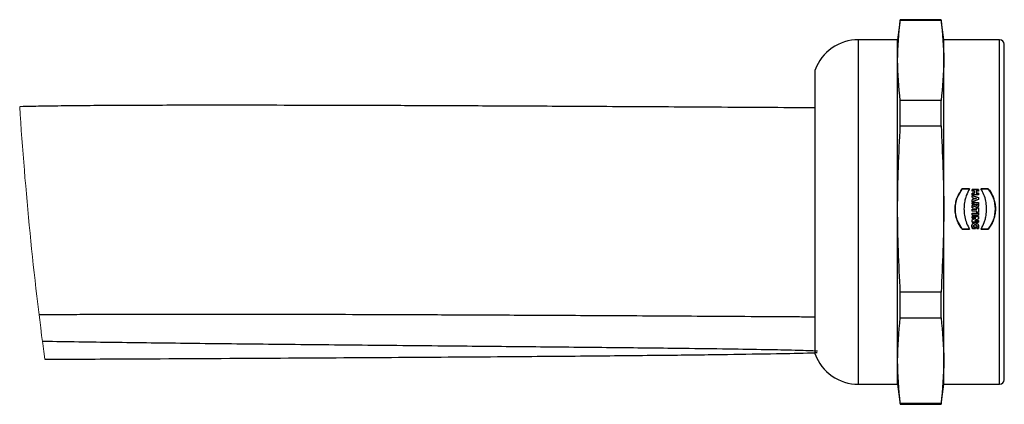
# Model space of a CAD drawing. Header units: millimetres. Extents: x 559 to 1365, y 424 to 1103.
# Tile 41 of 45: x 1193 to 1215, y 995 to 1003. Entities that reach past the tile are written whole.
import ezdxf

# ---------------------------------------------------------------- set-up
doc = ezdxf.new("R2010")
doc.units = ezdxf.units.MM

msp = doc.modelspace()

# ---------------------------------------------------------------- linework, layer by layer
at = {"color": 7, "linetype": 'Continuous', "lineweight": 25}
for p, q in [((1212.407919, 1003.014775), (1212.347309, 1002.583524)), ((1213.2867, 1003.014775), (1212.407919, 1003.014775)), ((1212.407919, 1003.007408), (1212.407919, 1003.014775)), ((1212.407919, 1003.007408), (1213.2867, 1003.007408)), ((1213.347311, 1002.583524), (1213.2867, 1003.014775)), ((1213.2867, 1003.007408), (1213.2867, 1003.014775)), ((1212.347309, 1002.583524), (1211.509059, 1002.583524)), ((1212.347309, 995.158525), (1212.347309, 1002.583524)), ((1214.547309, 1002.583524), (1213.347311, 1002.583524)), ((1213.347311, 995.158525), (1213.347311, 1002.583524)), ((1214.647266, 998.934123), (1214.647266, 1002.480872)), ((1210.572312, 995.808525), (1210.572312, 1001.933525)), ((1212.407919, 1000.725326), (1212.407919, 1001.272424)), ((1213.2867, 1001.272424), (1212.407919, 1001.272424)), ((1213.2867, 1000.725326), (1213.2867, 1001.272424)), ((1212.407919, 1000.725326), (1213.2867, 1000.725326)), ((1213.742743, 999.372463), (1213.900002, 999.372463)), ((1213.742743, 999.369762), (1213.742743, 999.372463)), ((1213.900002, 999.369762), (1213.742743, 999.369762)), ((1213.952417, 999.358609), (1214.092205, 999.358609)), ((1213.952417, 999.320333), (1213.952417, 999.358609)), ((1214.092205, 999.355983), (1213.952417, 999.355983)), ((1214.007454, 999.320333), (1213.952417, 999.320333)), ((1213.952417, 999.278832), (1214.007454, 999.278832)), ((1213.952417, 999.240455), (1213.952417, 999.278832)), ((1214.007454, 999.276635), (1213.952417, 999.276635)), ((1214.092205, 999.240455), (1213.952417, 999.240455)), ((1213.952417, 999.226708), (1214.092205, 999.181277)), ((1213.952417, 999.188704), (1213.952417, 999.226708)), ((1214.092205, 999.179605), (1213.952417, 999.224791)), ((1214.007454, 999.278832), (1214.007454, 999.320333)), ((1214.007454, 999.276635), (1214.007454, 999.278832)), ((1214.041228, 999.320333), (1214.041228, 999.278832)), ((1214.092205, 999.320333), (1214.041228, 999.320333)), ((1214.041228, 999.278832), (1214.092205, 999.278832)), ((1214.041228, 999.276635), (1214.041228, 999.278832)), ((1214.092205, 999.276635), (1214.041228, 999.276635)), ((1214.092205, 999.358609), (1214.092205, 999.320333)), ((1214.092205, 999.278832), (1214.092205, 999.240455)), ((1214.14462, 999.372463), (1214.301879, 999.372463)), ((1214.301879, 999.369762), (1214.14462, 999.369762)), ((1214.301879, 999.372463), (1214.301879, 999.369762)), ((1213.975223, 999.181718), (1213.952417, 999.188704)), ((1213.952417, 999.13154), (1213.975223, 999.13876)), ((1214.092205, 999.137345), (1213.952417, 999.089533)), ((1213.975223, 999.137318), (1213.952417, 999.130137)), ((1213.952417, 999.089533), (1213.952417, 999.13154)), ((1213.952417, 999.075958), (1214.092205, 999.075958)), ((1213.952417, 999.037417), (1213.952417, 999.075958)), ((1214.025932, 999.074854), (1213.952417, 999.074854)), ((1214.00329, 999.037417), (1213.952417, 999.037417)), ((1213.952417, 999.009697), (1214.00329, 999.035658)), ((1214.00329, 999.034771), (1213.952417, 999.00895)), ((1213.952417, 998.962909), (1213.952417, 999.009697)), ((1213.975223, 999.13876), (1213.975223, 999.181718)), ((1213.975223, 999.137318), (1213.975223, 999.13876)), ((1214.00329, 999.035658), (1214.00329, 999.037417)), ((1214.00329, 999.034771), (1214.00329, 999.035658)), ((1214.00548, 999.17265), (1214.027735, 999.165872)), ((1214.00548, 999.148273), (1214.00548, 999.17265)), ((1214.027958, 999.155274), (1214.00548, 999.148273)), ((1214.027958, 999.153743), (1214.00548, 999.14678)), ((1214.00548, 999.14678), (1214.00548, 999.148273)), ((1214.027735, 999.165872), (1214.034694, 999.163936)), ((1214.034761, 999.157264), (1214.027958, 999.155274)), ((1214.034761, 999.155722), (1214.027958, 999.153743)), ((1214.027958, 999.153743), (1214.027958, 999.155274)), ((1214.0307, 999.031063), (1214.03076, 999.033315)), ((1214.031736, 999.023788), (1214.0307, 999.031063)), ((1214.0307, 999.0302), (1214.0307, 999.031063)), ((1214.031736, 999.022965), (1214.0307, 999.0302)), ((1214.03076, 999.033315), (1214.030931, 999.035595)), ((1214.030931, 999.035595), (1214.03114, 999.037417)), ((1214.03114, 999.037417), (1214.061181, 999.037417)), ((1214.034783, 999.018147), (1214.031736, 999.023788)), ((1214.031736, 999.022965), (1214.031736, 999.023788)), ((1214.034783, 999.017354), (1214.031736, 999.022965)), ((1214.034694, 999.163936), (1214.041325, 999.162269)), ((1214.041332, 999.159037), (1214.034761, 999.157264)), ((1214.041332, 999.157486), (1214.034761, 999.155722)), ((1214.034761, 999.155722), (1214.034761, 999.157264)), ((1214.039768, 999.014498), (1214.034783, 999.018147)), ((1214.034783, 999.017354), (1214.034783, 999.018147)), ((1214.039768, 999.013725), (1214.034783, 999.017354)), ((1214.0466, 999.013202), (1214.039768, 999.014498)), ((1214.039768, 999.013725), (1214.039768, 999.014498)), ((1214.0466, 999.012436), (1214.039768, 999.013725)), ((1214.041325, 999.162269), (1214.047695, 999.160844)), ((1214.047695, 999.160517), (1214.041332, 999.159037)), ((1214.041332, 999.157486), (1214.041332, 999.159037)), ((1214.047695, 999.158958), (1214.041332, 999.157486)), ((1214.05417, 999.014805), (1214.0466, 999.013202)), ((1214.05417, 999.01403), (1214.0466, 999.012436)), ((1214.0466, 999.012436), (1214.0466, 999.013202)), ((1214.047695, 999.160517), (1214.047695, 999.160844)), ((1214.047695, 999.158958), (1214.047695, 999.160517)), ((1214.059497, 999.020181), (1214.05417, 999.014805)), ((1214.059497, 999.019377), (1214.05417, 999.01403)), ((1214.05417, 999.01403), (1214.05417, 999.014805)), ((1214.061508, 999.030183), (1214.059497, 999.020181)), ((1214.061508, 999.029327), (1214.059497, 999.019377)), ((1214.059497, 999.019377), (1214.059497, 999.020181)), ((1214.061181, 999.037417), (1214.061359, 999.035566)), ((1214.061359, 999.035566), (1214.061471, 999.03291)), ((1214.061471, 999.03291), (1214.061508, 999.030184)), ((1214.061508, 999.029326), (1214.061508, 999.030184)), ((1214.091497, 999.007525), (1214.090059, 999.00163)), ((1214.092503, 999.013927), (1214.091497, 999.007525)), ((1214.092205, 999.181277), (1214.092205, 999.137345)), ((1214.092205, 999.075958), (1214.092547, 999.070132)), ((1214.092205, 999.074854), (1214.092205, 999.075958)), ((1214.092555, 999.068971), (1214.092212, 999.074854)), ((1214.093106, 999.020826), (1214.092503, 999.013927)), ((1214.092547, 999.070132), (1214.092808, 999.063863)), ((1214.092555, 999.068971), (1214.092547, 999.070132)), ((1214.092808, 999.062824), (1214.092555, 999.068971)), ((1214.092808, 999.063863), (1214.093009, 999.057217)), ((1214.092808, 999.062824), (1214.092808, 999.063863)), ((1214.093009, 999.056214), (1214.092808, 999.062824)), ((1214.093009, 999.057217), (1214.093151, 999.050262)), ((1214.093009, 999.056214), (1214.093009, 999.057217)), ((1214.093151, 999.049296), (1214.093009, 999.056214)), ((1214.0933, 999.028213), (1214.093106, 999.020826)), ((1214.093151, 999.050262), (1214.09324, 999.043064)), ((1214.093151, 999.049296), (1214.093151, 999.050262)), ((1214.09324, 999.042138), (1214.093151, 999.049296)), ((1214.09324, 999.043064), (1214.093285, 999.035692)), ((1214.09324, 999.042138), (1214.09324, 999.043064)), ((1214.093285, 999.034805), (1214.09324, 999.042138)), ((1214.093285, 999.035692), (1214.0933, 999.028213)), ((1214.093285, 999.034805), (1214.093285, 999.035692)), ((1214.0933, 999.027366), (1214.093285, 999.034805)), ((1213.781411, 998.871805), (1213.781411, 998.871809)), ((1213.995064, 998.987565), (1213.952417, 998.962909)), ((1213.952417, 998.892528), (1213.952417, 998.931116)), ((1213.952417, 998.931116), (1214.059102, 998.931116)), ((1214.059102, 998.930792), (1213.952417, 998.930792)), ((1214.059102, 998.892528), (1213.952417, 998.892528)), ((1213.952417, 998.842866), (1214.092205, 998.842866)), ((1213.952417, 998.804383), (1213.952417, 998.842866)), ((1213.952417, 998.804742), (1214.092205, 998.804742)), ((1214.092205, 998.804383), (1213.952417, 998.804383)), ((1214.000391, 998.990742), (1213.995064, 998.987565)), ((1214.011187, 998.997756), (1214.005718, 998.994137)), ((1214.014272, 998.991398), (1214.011187, 998.997756)), ((1214.018437, 998.985881), (1214.014272, 998.991398)), ((1214.029329, 998.977569), (1214.02351, 998.981255)), ((1214.035722, 998.974875), (1214.029329, 998.977569)), ((1214.042524, 998.973221), (1214.035722, 998.974875)), ((1214.049558, 998.972659), (1214.042524, 998.973221)), ((1214.055928, 998.972963), (1214.049558, 998.972659)), ((1214.061747, 998.973868), (1214.055928, 998.972963)), ((1214.059102, 998.961263), (1214.092205, 998.961263)), ((1214.059102, 998.931116), (1214.059102, 998.961263)), ((1214.092205, 998.960777), (1214.059102, 998.960777)), ((1214.059102, 998.930792), (1214.059102, 998.931116)), ((1214.059102, 998.862268), (1214.059102, 998.892528)), ((1214.059102, 998.862315), (1214.092205, 998.862315)), ((1214.092205, 998.862268), (1214.059102, 998.862268)), ((1214.067037, 998.975365), (1214.061747, 998.973868)), ((1214.071798, 998.977444), (1214.067037, 998.975365)), ((1214.076052, 998.980097), (1214.071798, 998.977444)), ((1214.0798, 998.983314), (1214.076052, 998.980097)), ((1214.088181, 998.996252), (1214.085857, 998.9914)), ((1214.092205, 998.961263), (1214.092205, 998.862268)), ((1214.092205, 998.842866), (1214.092205, 998.804383)), ((1214.265654, 998.936131), (1214.265654, 998.936486)), ((1214.647266, 995.25611), (1214.647266, 998.934123)), ((1213.950696, 998.578457), (1213.951672, 998.584659)), ((1213.951672, 998.584659), (1213.95302, 998.590527)), ((1213.952417, 998.775335), (1214.092205, 998.775335)), ((1213.952417, 998.738296), (1213.952417, 998.775335)), ((1213.952417, 998.739011), (1214.009541, 998.739011)), ((1214.009541, 998.738296), (1213.952417, 998.738296)), ((1213.952417, 998.702037), (1214.00022, 998.725482)), ((1213.952417, 998.653197), (1213.952417, 998.702037)), ((1213.952417, 998.654371), (1214.092205, 998.654371)), ((1214.092205, 998.653197), (1213.952417, 998.653197)), ((1213.95302, 998.590527), (1213.954734, 998.596057)), ((1213.954734, 998.596057), (1213.956813, 998.601246)), ((1213.956813, 998.601246), (1213.959234, 998.606094)), ((1213.985237, 998.630239), (1213.990139, 998.632263)), ((1213.987234, 998.576584), (1213.9897, 998.582068)), ((1213.9897, 998.580504), (1213.987234, 998.57499)), ((1213.9897, 998.582068), (1213.993052, 998.586642)), ((1213.993052, 998.585102), (1213.9897, 998.580504)), ((1213.9897, 998.582068), (1213.9897, 998.580504)), ((1213.990139, 998.632263), (1213.995317, 998.633925)), ((1213.993052, 998.586642), (1213.997232, 998.59033)), ((1213.997232, 998.58881), (1213.993052, 998.585102)), ((1213.993052, 998.586642), (1213.993052, 998.585102)), ((1213.995317, 998.633925), (1214.000749, 998.63522)), ((1213.997232, 998.59033), (1214.002187, 998.593156)), ((1214.002187, 998.591652), (1213.997232, 998.58881)), ((1213.997232, 998.59033), (1213.997232, 998.58881)), ((1214.00022, 998.725482), (1214.008453, 998.729406)), ((1214.000749, 998.63522), (1214.006434, 998.636149)), ((1214.002187, 998.593157), (1214.007872, 998.595145)), ((1214.007872, 998.593651), (1214.002187, 998.591652)), ((1214.002187, 998.593156), (1214.002187, 998.591652)), ((1214.006434, 998.636149), (1214.012364, 998.636708)), ((1214.007872, 998.595145), (1214.014212, 998.596321)), ((1214.007872, 998.595145), (1214.007872, 998.593651)), ((1214.014212, 998.594833), (1214.007872, 998.593651)), ((1214.009541, 998.739011), (1214.017498, 998.739096)), ((1214.009541, 998.739011), (1214.009541, 998.738296)), ((1214.017498, 998.738381), (1214.009541, 998.738296)), ((1214.012364, 998.636708), (1214.018533, 998.636895)), ((1214.014212, 998.596321), (1214.021149, 998.596709)), ((1214.014212, 998.596321), (1214.014212, 998.594833)), ((1214.021163, 998.595222), (1214.014212, 998.594833)), ((1214.014361, 998.689764), (1214.021231, 998.692788)), ((1214.021231, 998.691823), (1214.014361, 998.688782)), ((1214.014361, 998.689764), (1214.014361, 998.688782)), ((1214.014361, 998.688782), (1214.024181, 998.689667)), ((1214.017498, 998.739096), (1214.024315, 998.739399)), ((1214.017498, 998.739096), (1214.017498, 998.738381)), ((1214.024315, 998.738684), (1214.017498, 998.738381)), ((1214.018533, 998.636895), (1214.024613, 998.636701)), ((1214.021149, 998.596709), (1214.021163, 998.595222)), ((1214.021149, 998.596708), (1214.027742, 998.596332)), ((1214.027727, 998.594847), (1214.021163, 998.595222)), ((1214.021231, 998.692788), (1214.028361, 998.696056)), ((1214.028361, 998.695108), (1214.021231, 998.691823)), ((1214.021231, 998.692788), (1214.021231, 998.691823)), ((1214.024181, 998.689667), (1214.034075, 998.690164)), ((1214.024315, 998.739397), (1214.031691, 998.739989)), ((1214.024315, 998.739399), (1214.024315, 998.738684)), ((1214.031691, 998.739279), (1214.024315, 998.738684)), ((1214.024382, 998.736397), (1214.031691, 998.739279)), ((1214.030507, 998.636126), (1214.024613, 998.636701)), ((1214.027742, 998.596332), (1214.027727, 998.594847)), ((1214.033837, 998.593722), (1214.027727, 998.594847)), ((1214.027742, 998.596332), (1214.033837, 998.595216)), ((1214.028361, 998.696056), (1214.035677, 998.699501)), ((1214.035677, 998.698572), (1214.028361, 998.695108)), ((1214.028361, 998.695108), (1214.028361, 998.696056)), ((1214.030507, 998.636126), (1214.036199, 998.635176)), ((1214.031691, 998.739989), (1214.031691, 998.739279)), ((1214.033837, 998.595216), (1214.033837, 998.593722)), ((1214.033837, 998.595216), (1214.039432, 998.593348)), ((1214.039432, 998.591844), (1214.033837, 998.593722)), ((1214.034075, 998.690164), (1214.043307, 998.690319)), ((1214.035677, 998.699501), (1214.043098, 998.703054)), ((1214.043098, 998.702144), (1214.035677, 998.698572)), ((1214.035677, 998.699501), (1214.035677, 998.698572)), ((1214.039432, 998.593348), (1214.039432, 998.591844)), ((1214.039432, 998.593348), (1214.044461, 998.590729)), ((1214.044461, 998.58921), (1214.039432, 998.591844)), ((1214.043098, 998.703054), (1214.050541, 998.706648)), ((1214.050541, 998.705757), (1214.043098, 998.702144)), ((1214.043098, 998.703054), (1214.043098, 998.702144)), ((1214.043307, 998.690319), (1214.092205, 998.690319)), ((1214.044461, 998.590729), (1214.044461, 998.58921)), ((1214.044461, 998.590729), (1214.048872, 998.587355)), ((1214.048872, 998.585819), (1214.044461, 998.58921)), ((1214.048872, 998.587355), (1214.052597, 998.583226)), ((1214.048872, 998.587355), (1214.048872, 998.585819)), ((1214.052605, 998.581667), (1214.048872, 998.585819)), ((1214.050541, 998.706648), (1214.092205, 998.726811)), ((1214.092205, 998.72603), (1214.050541, 998.705757)), ((1214.050541, 998.706648), (1214.050541, 998.705757)), ((1214.052605, 998.583226), (1214.052605, 998.581667)), ((1214.052605, 998.583226), (1214.0556, 998.578339)), ((1214.073496, 998.615003), (1214.076991, 998.611022)), ((1214.076991, 998.611022), (1214.080202, 998.606742)), ((1214.080202, 998.606742), (1214.083108, 998.602169)), ((1214.083108, 998.602169), (1214.0857, 998.597313)), ((1214.0857, 998.597313), (1214.087988, 998.592179)), ((1214.087988, 998.592179), (1214.08994, 998.586777)), ((1214.08994, 998.586777), (1214.091564, 998.581112)), ((1214.091564, 998.581112), (1214.092838, 998.575194)), ((1214.092205, 998.775335), (1214.092205, 998.72603)), ((1214.092205, 998.690319), (1214.092205, 998.653197)), ((1213.742743, 998.499622), (1213.742743, 998.501623)), ((1213.742743, 998.501623), (1213.900002, 998.501623)), ((1213.900002, 998.499622), (1213.742743, 998.499622)), ((1213.949899, 998.565052), (1213.9501, 998.571922)), ((1213.950122, 998.556997), (1213.949899, 998.565052)), ((1213.949906, 998.566703), (1213.950122, 998.55869)), ((1213.9501, 998.571922), (1213.950696, 998.578457)), ((1213.950122, 998.55869), (1213.950122, 998.556997)), ((1213.950122, 998.55869), (1213.950778, 998.550887)), ((1213.950778, 998.549153), (1213.950122, 998.556997)), ((1213.950778, 998.550887), (1213.950778, 998.549153)), ((1213.950778, 998.550887), (1213.951843, 998.543348)), ((1213.951843, 998.541573), (1213.950778, 998.549153)), ((1213.951843, 998.543348), (1213.951843, 998.541573)), ((1213.951843, 998.543348), (1213.953281, 998.536122)), ((1213.953281, 998.534309), (1213.951843, 998.541573)), ((1213.953281, 998.536123), (1213.953281, 998.534309)), ((1213.953281, 998.536122), (1213.955084, 998.529264)), ((1213.955084, 998.527413), (1213.953281, 998.534309)), ((1213.955084, 998.529265), (1213.955084, 998.527414)), ((1213.955084, 998.529264), (1213.957215, 998.522821)), ((1213.957215, 998.522821), (1213.957215, 998.520936)), ((1213.957215, 998.522821), (1213.959659, 998.51685)), ((1213.959659, 998.514932), (1213.957215, 998.520936)), ((1213.959659, 998.51685), (1213.959659, 998.514932)), ((1213.959659, 998.51685), (1214.028622, 998.51685)), ((1214.028622, 998.514932), (1213.959659, 998.514932)), ((1213.9852, 998.562792), (1213.985721, 998.570166)), ((1213.985721, 998.568537), (1213.9852, 998.561124)), ((1213.9852, 998.562792), (1213.9852, 998.561124)), ((1213.9852, 998.561124), (1213.985311, 998.558237)), ((1213.985311, 998.558237), (1213.985639, 998.555566)), ((1213.985639, 998.555566), (1213.98619, 998.553263)), ((1213.985721, 998.570167), (1213.987234, 998.576584)), ((1213.985721, 998.570167), (1213.985721, 998.568537)), ((1213.98619, 998.553263), (1214.028622, 998.553263)), ((1213.987234, 998.57499), (1213.987234, 998.576585)), ((1214.028622, 998.553263), (1214.028622, 998.514932)), ((1214.053834, 998.516244), (1214.055555, 998.521626)), ((1214.089135, 998.516244), (1214.053834, 998.516244)), ((1214.054445, 998.518155), (1214.089135, 998.518155)), ((1214.055555, 998.521626), (1214.056993, 998.528052)), ((1214.0556, 998.578338), (1214.0556, 998.576753)), ((1214.0556, 998.578338), (1214.057805, 998.57269)), ((1214.057805, 998.571073), (1214.0556, 998.576753)), ((1214.056993, 998.528052), (1214.058133, 998.535186)), ((1214.057805, 998.572689), (1214.057805, 998.571073)), ((1214.057805, 998.572689), (1214.059176, 998.566279)), ((1214.059176, 998.564627), (1214.057805, 998.571073)), ((1214.058133, 998.535186), (1214.058968, 998.542682)), ((1214.058968, 998.542682), (1214.059467, 998.550204)), ((1214.059176, 998.566279), (1214.059176, 998.564627)), ((1214.059176, 998.566279), (1214.059638, 998.559101)), ((1214.059638, 998.557411), (1214.059176, 998.564627)), ((1214.059467, 998.550204), (1214.059638, 998.557411)), ((1214.059638, 998.559101), (1214.059638, 998.557411)), ((1214.089135, 998.518155), (1214.090879, 998.524641)), ((1214.090879, 998.522765), (1214.089135, 998.516244)), ((1214.089135, 998.518155), (1214.089135, 998.516244)), ((1214.090879, 998.524641), (1214.092354, 998.531924)), ((1214.092354, 998.530087), (1214.090879, 998.522765)), ((1214.090879, 998.524641), (1214.090879, 998.522765)), ((1214.092354, 998.531924), (1214.093501, 998.53992)), ((1214.093501, 998.538127), (1214.092354, 998.530087)), ((1214.092354, 998.531924), (1214.092354, 998.530087)), ((1214.092838, 998.575194), (1214.093762, 998.569028)), ((1214.093501, 998.53992), (1214.094246, 998.548536)), ((1214.094246, 998.54679), (1214.093501, 998.538127)), ((1214.093501, 998.53992), (1214.093501, 998.538127)), ((1214.093762, 998.569028), (1214.094321, 998.562624)), ((1214.094246, 998.548536), (1214.094507, 998.55771)), ((1214.094507, 998.555991), (1214.094246, 998.54679)), ((1214.094246, 998.548536), (1214.094246, 998.54679)), ((1214.094321, 998.562624), (1214.094507, 998.555991)), ((1214.14462, 998.501623), (1214.301879, 998.501623)), ((1214.301879, 998.499622), (1214.14462, 998.499622)), ((1214.301879, 998.501623), (1214.301879, 998.499622)), ((1212.407919, 996.588943), (1212.407919, 997.14718)), ((1213.2867, 997.14718), (1212.407919, 997.14718)), ((1213.2867, 996.588943), (1213.2867, 997.14718)), ((1212.407919, 996.588943), (1213.2867, 996.588943)), ((1211.509059, 995.158525), (1212.347309, 995.158525)), ((1212.347309, 995.158525), (1212.407919, 994.727275)), ((1213.2867, 994.727275), (1213.347311, 995.158525)), ((1213.347311, 995.158525), (1214.547309, 995.158525)), ((1212.407919, 994.745781), (1212.407919, 994.727275)), ((1213.2867, 994.745781), (1212.407919, 994.745781)), ((1212.407919, 994.727275), (1213.2867, 994.727275)), ((1213.2867, 994.745781), (1213.2867, 994.727275))]:
    msp.add_line(p, q, dxfattribs=at)
at = {"color": 8, "linetype": 'Continuous', "lineweight": 25}
for p, q in [((1211.509059, 995.158525), (1211.509059, 1002.583524)), ((1214.547309, 995.158525), (1214.547309, 1002.583524))]:
    msp.add_line(p, q, dxfattribs=at)
at = {"color": 7, "linetype": 'Continuous', "lineweight": 25, "flags": 128}
for points in [[(1214.02351, 998.981255), (1214.022214, 998.982437), (1214.020918, 998.983618), (1214.018437, 998.985881)], [(1214.051994, 998.630157), (1214.053231, 998.629547), (1214.054468, 998.628938), (1214.056807, 998.627785)]]:
    msp.add_lwpolyline(points, dxfattribs=at)
at = {"color": 7, "linetype": 'Continuous', "lineweight": 25}
for centre, radius, start, end in [((1211.509055, 1001.583534), 0.99999, 89.9997762, 159.5130722), ((1214.54731, 1002.483525), 0.099999, 1.699066, 90.0008458), ((1211.509054, 996.158514), 0.999989, 200.4868986, 270.0002434), ((1214.54731, 995.258524), 0.1, 269.9992736, 358.3007459)]:
    msp.add_arc(centre, radius, start, end, dxfattribs=at)
at = {"color": 7, "linetype": 'Continuous', "lineweight": 18}
msp.add_arc((1273.443975, 1006.322489), 80.16126, 183.70765788, 187.6160827, dxfattribs=at)
at = {"color": 7, "linetype": 'Continuous', "lineweight": 25}
for points, knots in [([(1212.407919, 1001.272424), (1212.379409, 1001.561027), (1212.322278, 1002.139347), (1212.379335, 1002.717682), (1212.407919, 1003.007408)], [0, 0, 0, 0, 0.4990359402, 1, 1, 1, 1]), ([(1213.2867, 1003.007408), (1213.31521, 1002.718805), (1213.372341, 1002.140484), (1213.315284, 1001.562149), (1213.2867, 1001.272424)], [0, 0, 0, 0, 0.4990359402, 1, 1, 1, 1]), ([(1210.572312, 1001.113847), (1210.439394, 1001.114739), (1209.588778, 1001.120447), (1208.095687, 1001.129661), (1206.161993, 1001.140953), (1204.435609, 1001.150058), (1202.898898, 1001.157248), (1201.461058, 1001.162994), (1200.126063, 1001.167214), (1198.895352, 1001.169783), (1197.842356, 1001.170672), (1196.944942, 1001.170129), (1196.135477, 1001.168291), (1195.413501, 1001.165078), (1194.768383, 1001.160433), (1194.227784, 1001.154356), (1193.799907, 1001.148099), (1193.547191, 1001.141378), (1193.450494, 1001.138807)], [0, 0, 0, 0, 0.023289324, 0.149040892, 0.261611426, 0.362100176, 0.451527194, 0.530863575, 0.614028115, 0.685434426, 0.746498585, 0.798525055, 0.842671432, 0.888326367, 0.925024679, 0.955705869, 0.983051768, 1, 1, 1, 1]), ([(1212.407919, 997.14718), (1212.379409, 997.742382), (1212.322278, 998.935094), (1212.379335, 1000.127813), (1212.407919, 1000.725326)], [0, 0, 0, 0, 0.499032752, 1, 1, 1, 1]), ([(1213.2867, 1000.725326), (1213.31521, 1000.130124), (1213.372341, 998.937412), (1213.315284, 997.744693), (1213.2867, 997.14718)], [0, 0, 0, 0, 0.499032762, 1, 1, 1, 1]), ([(1213.742743, 998.499622), (1213.734415, 998.510335), (1213.692516, 998.564237), (1213.646594, 998.649381), (1213.608326, 998.76301), (1213.589438, 998.864644), (1213.586994, 998.97846), (1213.603171, 999.09072), (1213.644767, 999.228596), (1213.70442, 999.31619), (1213.742743, 999.372463)], [0, 0, 0, 0, 0.043216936, 0.217442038, 0.304181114, 0.42464165, 0.545096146, 0.665054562, 0.78481938, 1, 1, 1, 1]), ([(1213.742743, 999.369762), (1213.699434, 999.30424), (1213.612613, 999.172889), (1213.576908, 998.93566), (1213.612909, 998.698596), (1213.699556, 998.567143), (1213.742743, 998.501623)], [0, 0, 0, 0, 0.249406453, 0.499979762, 0.750775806, 1, 1, 1, 1]), ([(1213.900002, 999.372463), (1213.893185, 999.360787), (1213.858927, 999.302113), (1213.82226, 999.213452), (1213.790444, 999.089984), (1213.77599, 998.971475), (1213.78047, 998.856474), (1213.799277, 998.742093), (1213.831644, 998.627048), (1213.877003, 998.542494), (1213.900002, 998.499622)], [0, 0, 0, 0, 0.0442768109, 0.222509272, 0.3114877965, 0.4615036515, 0.6116557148, 0.6865312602, 0.8410577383, 1, 1, 1, 1]), ([(1214.14462, 998.499622), (1214.151439, 998.511345), (1214.185697, 998.570234), (1214.222345, 998.659154), (1214.254167, 998.782866), (1214.268628, 998.901452), (1214.264159, 999.016456), (1214.245353, 999.130693), (1214.213001, 999.245473), (1214.167621, 999.329748), (1214.14462, 999.372463)], [0, 0, 0, 0, 0.044414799, 0.22311573, 0.312261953, 0.462422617, 0.612526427, 0.687307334, 0.841511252, 1, 1, 1, 1]), ([(1214.301879, 999.372463), (1214.310148, 999.361874), (1214.351748, 999.3086), (1214.397445, 999.224418), (1214.435801, 999.111725), (1214.454969, 999.010473), (1214.457743, 998.896693), (1214.441932, 998.784275), (1214.400528, 998.645289), (1214.340556, 998.556734), (1214.301879, 998.499622)], [0, 0, 0, 0, 0.0427903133, 0.2152815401, 0.3012097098, 0.4214946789, 0.5419006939, 0.6619991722, 0.7820151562, 1, 1, 1, 1]), ([(1214.301879, 998.501623), (1214.345186, 998.567376), (1214.431941, 998.699095), (1214.467728, 998.936469), (1214.431769, 999.173389), (1214.345062, 999.304476), (1214.301879, 999.369762)], [0, 0, 0, 0, 0.250036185, 0.500884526, 0.751420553, 1, 1, 1, 1]), ([(1214.005718, 998.994137), (1214.005274, 998.993854), (1214.004385, 998.993288), (1214.002608, 998.992158), (1214.001278, 998.991308), (1214.000391, 998.990741)], [0, 0, 0, 0, 0.250251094, 0.500502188, 1, 1, 1, 1]), ([(1214.083063, 998.987084), (1214.082782, 998.986761), (1214.082221, 998.986115), (1214.08114, 998.984852), (1214.08033, 998.983922), (1214.0798, 998.983313)], [0, 0, 0, 0, 0.257719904, 0.514481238, 1, 1, 1, 1]), ([(1214.085857, 998.9914), (1214.085615, 998.99103), (1214.085133, 998.990292), (1214.084208, 998.988849), (1214.083516, 998.987782), (1214.083063, 998.987084)], [0, 0, 0, 0, 0.257720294, 0.514653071, 1, 1, 1, 1]), ([(1214.090059, 999.00163), (1214.089898, 999.00117), (1214.089575, 999.00025), (1214.088945, 998.998459), (1214.088483, 998.997125), (1214.088181, 998.996252)], [0, 0, 0, 0, 0.256747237, 0.513494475, 1, 1, 1, 1]), ([(1213.959234, 998.606094), (1213.95947, 998.60648), (1213.959941, 998.607254), (1213.96087, 998.60875), (1213.961553, 998.609867), (1213.961998, 998.610596)], [0, 0, 0, 0, 0.2568101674, 0.5143588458, 1, 1, 1, 1]), ([(1213.961998, 998.610596), (1213.962264, 998.610953), (1213.962796, 998.611665), (1213.963828, 998.613049), (1213.964592, 998.614078), (1213.96509, 998.614751)], [0, 0, 0, 0, 0.2574526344, 0.5149052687, 1, 1, 1, 1]), ([(1213.96509, 998.614751), (1213.965386, 998.615077), (1213.965977, 998.615728), (1213.967115, 998.616999), (1213.967959, 998.617941), (1213.96851, 998.618557)], [0, 0, 0, 0, 0.258191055, 0.515423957, 1, 1, 1, 1]), ([(1213.96851, 998.618557), (1213.968831, 998.618853), (1213.969471, 998.619446), (1213.970716, 998.620597), (1213.97164, 998.621452), (1213.972243, 998.622011)], [0, 0, 0, 0, 0.257437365, 0.51487473, 1, 1, 1, 1]), ([(1213.972243, 998.622011), (1213.972591, 998.622276), (1213.973285, 998.622806), (1213.974628, 998.623844), (1213.975628, 998.62461), (1213.976281, 998.625111)], [0, 0, 0, 0, 0.257953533, 0.514760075, 1, 1, 1, 1]), ([(1213.976281, 998.625111), (1213.976654, 998.625346), (1213.977399, 998.625817), (1213.978845, 998.62673), (1213.979917, 998.62741), (1213.980617, 998.627854)], [0, 0, 0, 0, 0.257614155, 0.51522831, 1, 1, 1, 1]), ([(1213.980617, 998.627854), (1213.981015, 998.628058), (1213.981808, 998.628466), (1213.983346, 998.629264), (1213.984489, 998.629854), (1213.985237, 998.630239)], [0, 0, 0, 0, 0.257887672, 0.514491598, 1, 1, 1, 1]), ([(1214.008453, 998.729406), (1214.009131, 998.729712), (1214.010485, 998.730322), (1214.013191, 998.731549), (1214.01522, 998.732465), (1214.016574, 998.733076)], [0, 0, 0, 0, 0.250386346, 0.500005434, 1, 1, 1, 1]), ([(1214.016574, 998.733076), (1214.017237, 998.733357), (1214.018561, 998.733919), (1214.021163, 998.73503), (1214.023103, 998.735854), (1214.024382, 998.736398)], [0, 0, 0, 0, 0.254716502, 0.508625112, 1, 1, 1, 1]), ([(1214.036199, 998.635176), (1214.036668, 998.635064), (1214.037607, 998.634839), (1214.039437, 998.634399), (1214.040798, 998.634074), (1214.04169, 998.63386)], [0, 0, 0, 0, 0.256455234, 0.512910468, 1, 1, 1, 1]), ([(1214.04169, 998.63386), (1214.042139, 998.633716), (1214.04304, 998.633428), (1214.044797, 998.632872), (1214.046103, 998.632456), (1214.046957, 998.632184)], [0, 0, 0, 0, 0.256079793, 0.513450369, 1, 1, 1, 1]), ([(1214.046957, 998.632184), (1214.04739, 998.632011), (1214.048252, 998.631665), (1214.049929, 998.630985), (1214.051177, 998.630485), (1214.051994, 998.630157)], [0, 0, 0, 0, 0.257327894, 0.513382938, 1, 1, 1, 1]), ([(1214.0556, 998.576753), (1214.055345, 998.577173), (1214.054834, 998.578016), (1214.053825, 998.579647), (1214.053087, 998.580868), (1214.052605, 998.581667)], [0, 0, 0, 0, 0.2564379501, 0.513534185, 1, 1, 1, 1]), ([(1214.056807, 998.627785), (1214.057197, 998.627552), (1214.057978, 998.627086), (1214.059501, 998.626188), (1214.06063, 998.625515), (1214.061367, 998.625076)], [0, 0, 0, 0, 0.25667241, 0.514552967, 1, 1, 1, 1]), ([(1214.061367, 998.625076), (1214.061737, 998.624816), (1214.062477, 998.624295), (1214.063915, 998.623283), (1214.064983, 998.62253), (1214.065681, 998.622038)], [0, 0, 0, 0, 0.257259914, 0.514532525, 1, 1, 1, 1]), ([(1214.065681, 998.622038), (1214.066026, 998.621749), (1214.066717, 998.621171), (1214.068068, 998.620055), (1214.069071, 998.619222), (1214.069726, 998.618677)], [0, 0, 0, 0, 0.25646997, 0.51401517, 1, 1, 1, 1]), ([(1214.069726, 998.618677), (1214.070049, 998.618362), (1214.070695, 998.617733), (1214.071951, 998.616507), (1214.072885, 998.615598), (1214.073496, 998.615003)], [0, 0, 0, 0, 0.257023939, 0.514047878, 1, 1, 1, 1]), ([(1213.957215, 998.520936), (1213.957034, 998.521487), (1213.956671, 998.52259), (1213.955962, 998.52475), (1213.955432, 998.526357), (1213.955084, 998.527413)], [0, 0, 0, 0, 0.255446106, 0.510875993, 1, 1, 1, 1]), ([(1213.987234, 998.57499), (1213.987104, 998.57444), (1213.986846, 998.57334), (1213.986341, 998.57119), (1213.985967, 998.569588), (1213.985721, 998.568537)], [0, 0, 0, 0, 0.255703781, 0.511390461, 1, 1, 1, 1]), ([(1193.867201, 996.65996), (1193.895705, 996.660203), (1194.04638, 996.661487), (1194.357975, 996.663893), (1194.849511, 996.66694), (1195.483933, 996.669693), (1196.28813, 996.671699), (1197.28989, 996.672456), (1198.344387, 996.671603), (1199.427891, 996.669524), (1200.510658, 996.666533), (1201.730273, 996.662239), (1203.098282, 996.656488), (1204.626894, 996.649115), (1206.329045, 996.639978), (1208.218465, 996.628836), (1209.653657, 996.619935), (1210.460668, 996.614516), (1210.572312, 996.613766)], [0, 0, 0, 0, 0.00511894, 0.027059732, 0.055959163, 0.093392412, 0.140992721, 0.200380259, 0.273292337, 0.330363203, 0.394960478, 0.467740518, 0.549387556, 0.640634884, 0.742257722, 0.85507076, 0.979950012, 1, 1, 1, 1]), ([(1212.407919, 994.745781), (1212.379409, 995.052378), (1212.322278, 995.666759), (1212.379335, 996.281153), (1212.407919, 996.588943)], [0, 0, 0, 0, 0.499035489, 1, 1, 1, 1]), ([(1213.2867, 996.588943), (1213.31521, 996.282345), (1213.372341, 995.667965), (1213.315284, 995.05357), (1213.2867, 994.745781)], [0, 0, 0, 0, 0.4990354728, 1, 1, 1, 1]), ([(1193.938462, 996.090157), (1194.012199, 996.088694), (1194.58415, 996.077351), (1195.714745, 996.062083), (1197.375984, 996.041267), (1199.179631, 996.022218), (1201.097065, 996.003308), (1202.972377, 995.985587), (1204.747374, 995.968608), (1206.341069, 995.952543), (1207.690206, 995.937263), (1208.763363, 995.922976), (1209.548733, 995.909593), (1210.151001, 995.898028), (1210.488746, 995.885639), (1210.623274, 995.880705)], [0, 0, 0, 0, 0.013259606, 0.102850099, 0.203284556, 0.311954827, 0.427142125, 0.548033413, 0.649128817, 0.74628036, 0.834575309, 0.891703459, 0.939237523, 0.975797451, 1, 1, 1, 1]), ([(1193.989868, 995.698348), (1194.566883, 995.701065), (1196.144569, 995.708496), (1198.633226, 995.721856), (1201.356207, 995.738099), (1203.70048, 995.75433), (1205.668505, 995.77019), (1207.268877, 995.785901), (1208.597553, 995.800941), (1209.645581, 995.819033), (1210.289226, 995.828912), (1210.582354, 995.840958), (1210.621471, 995.842566)], [0, 0, 0, 0, 0.104077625, 0.284570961, 0.448886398, 0.595231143, 0.707418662, 0.803870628, 0.883905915, 0.947084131, 0.992938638, 1, 1, 1, 1])]:
    msp.add_open_spline(points, degree=3, knots=knots, dxfattribs=at)

doc.saveas('drawing.dxf')
